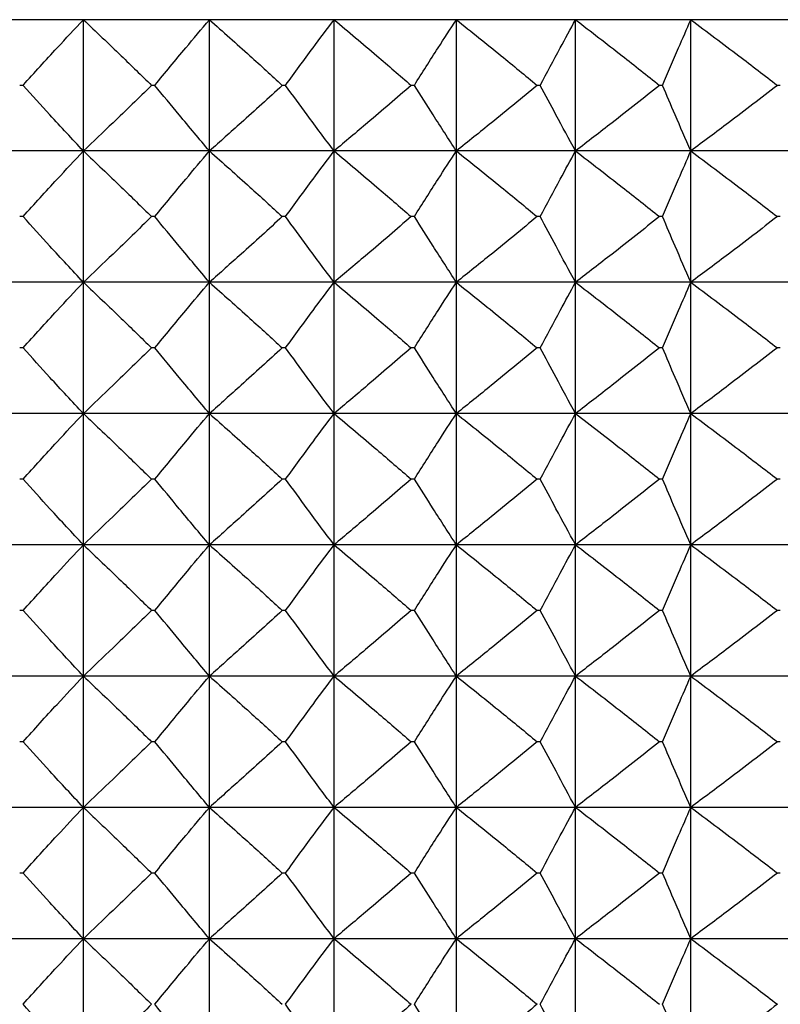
# Model space of a CAD drawing. Header units: millimetres. Extents: x 0 to 210, y 0 to 297.
# Tile 76 of 80: x 176.53 to 178.27, y 272.18 to 274.43. Entities that reach past the tile are written whole.
import ezdxf

# ---------------------------------------------------------------- set-up
doc = ezdxf.new("R2010")
doc.units = ezdxf.units.MM

msp = doc.modelspace()

# ---------------------------------------------------------------- linework, layer by layer
at = {"color": 7, "linetype": 'Continuous', "lineweight": 25}
for p, q in [((176.6774, 274.4273), (176.3878, 274.4273)), ((176.9655, 274.4273), (176.6774, 274.4273)), ((176.6774, 274.1273), (176.6774, 274.4273)), ((177.2502, 274.4273), (176.9655, 274.4273)), ((176.9655, 274.1273), (176.9655, 274.4273)), ((177.5297, 274.4273), (177.2502, 274.4273)), ((177.2502, 274.1273), (177.2502, 274.4273)), ((177.802, 274.4273), (177.5297, 274.4273)), ((177.5297, 274.1273), (177.5297, 274.4273)), ((178.0655, 274.4273), (177.802, 274.4273)), ((177.802, 274.1273), (177.802, 274.4273)), ((178.3182, 274.4273), (178.0655, 274.4273)), ((178.0655, 274.1273), (178.0655, 274.4273)), ((176.5396, 274.2773), (176.5319, 274.2773)), ((176.8408, 274.2773), (176.8332, 274.2773)), ((177.1395, 274.2773), (177.132, 274.2773)), ((177.4337, 274.2773), (177.4263, 274.2773)), ((177.7215, 274.2773), (177.7142, 274.2773)), ((178.0008, 274.2773), (177.9938, 274.2773)), ((178.2699, 274.2773), (178.2631, 274.2773)), ((176.6774, 274.1273), (176.3878, 274.1273)), ((176.6774, 273.8273), (176.6774, 274.1273)), ((176.9655, 274.1273), (176.6774, 274.1273)), ((176.9655, 273.8273), (176.9655, 274.1273)), ((177.2502, 274.1273), (176.9655, 274.1273)), ((177.2502, 273.8273), (177.2502, 274.1273)), ((177.5297, 274.1273), (177.2502, 274.1273)), ((177.5297, 273.8273), (177.5297, 274.1273)), ((177.802, 274.1273), (177.5297, 274.1273)), ((177.802, 273.8273), (177.802, 274.1273)), ((178.0655, 274.1273), (177.802, 274.1273)), ((178.0655, 273.8273), (178.0655, 274.1273)), ((178.3182, 274.1273), (178.0655, 274.1273)), ((176.5396, 273.9773), (176.5319, 273.9773)), ((176.8408, 273.9773), (176.8332, 273.9773)), ((177.1395, 273.9773), (177.132, 273.9773)), ((177.4337, 273.9773), (177.4263, 273.9773)), ((177.7215, 273.9773), (177.7142, 273.9773)), ((178.0008, 273.9773), (177.9938, 273.9773)), ((178.2699, 273.9773), (178.2631, 273.9773)), ((176.6774, 273.8273), (176.3878, 273.8273)), ((176.6774, 273.5273), (176.6774, 273.8273)), ((176.9655, 273.8273), (176.6774, 273.8273)), ((176.9655, 273.5273), (176.9655, 273.8273)), ((177.2502, 273.8273), (176.9655, 273.8273)), ((177.2502, 273.5273), (177.2502, 273.8273)), ((177.5297, 273.8273), (177.2502, 273.8273)), ((177.5297, 273.5273), (177.5297, 273.8273)), ((177.802, 273.8273), (177.5297, 273.8273)), ((177.802, 273.5273), (177.802, 273.8273)), ((178.0655, 273.8273), (177.802, 273.8273)), ((178.0655, 273.5273), (178.0655, 273.8273)), ((178.3182, 273.8273), (178.0655, 273.8273)), ((176.5396, 273.6773), (176.5319, 273.6773)), ((176.8408, 273.6773), (176.8332, 273.6773)), ((177.1395, 273.6773), (177.132, 273.6773)), ((177.4337, 273.6773), (177.4263, 273.6773)), ((177.7215, 273.6773), (177.7142, 273.6773)), ((178.0008, 273.6773), (177.9938, 273.6773)), ((178.2699, 273.6773), (178.2631, 273.6773)), ((176.6774, 273.5273), (176.3878, 273.5273)), ((176.6774, 273.2273), (176.6774, 273.5273)), ((176.9655, 273.5273), (176.6774, 273.5273)), ((176.9655, 273.2273), (176.9655, 273.5273)), ((177.2502, 273.5273), (176.9655, 273.5273)), ((177.2502, 273.2273), (177.2502, 273.5273)), ((177.5297, 273.5273), (177.2502, 273.5273)), ((177.5297, 273.2273), (177.5297, 273.5273)), ((177.802, 273.5273), (177.5297, 273.5273)), ((177.802, 273.2273), (177.802, 273.5273)), ((178.0655, 273.5273), (177.802, 273.5273)), ((178.0655, 273.2273), (178.0655, 273.5273)), ((178.3182, 273.5273), (178.0655, 273.5273)), ((176.5396, 273.3773), (176.5319, 273.3773)), ((176.8408, 273.3773), (176.8332, 273.3773)), ((177.1395, 273.3773), (177.132, 273.3773)), ((177.4337, 273.3773), (177.4263, 273.3773)), ((177.7215, 273.3773), (177.7142, 273.3773)), ((178.0008, 273.3773), (177.9938, 273.3773)), ((178.2699, 273.3773), (178.2631, 273.3773)), ((176.6774, 273.2273), (176.3878, 273.2273)), ((176.6774, 272.9273), (176.6774, 273.2273)), ((176.9655, 273.2273), (176.6774, 273.2273)), ((176.9655, 272.9273), (176.9655, 273.2273)), ((177.2502, 273.2273), (176.9655, 273.2273)), ((177.2502, 272.9273), (177.2502, 273.2273)), ((177.5297, 273.2273), (177.2502, 273.2273)), ((177.5297, 272.9273), (177.5297, 273.2273)), ((177.802, 273.2273), (177.5297, 273.2273)), ((177.802, 272.9273), (177.802, 273.2273)), ((178.0655, 273.2273), (177.802, 273.2273)), ((178.0655, 272.9273), (178.0655, 273.2273)), ((178.3182, 273.2273), (178.0655, 273.2273)), ((176.5396, 273.0773), (176.5319, 273.0773)), ((176.8408, 273.0773), (176.8332, 273.0773)), ((177.1395, 273.0773), (177.132, 273.0773)), ((177.4337, 273.0773), (177.4263, 273.0773)), ((177.7215, 273.0773), (177.7142, 273.0773)), ((178.0008, 273.0773), (177.9938, 273.0773)), ((178.2699, 273.0773), (178.2631, 273.0773)), ((176.6774, 272.9273), (176.3878, 272.9273)), ((176.6774, 272.6273), (176.6774, 272.9273)), ((176.9655, 272.9273), (176.6774, 272.9273)), ((176.9655, 272.6273), (176.9655, 272.9273)), ((177.2502, 272.9273), (176.9655, 272.9273)), ((177.2502, 272.6273), (177.2502, 272.9273)), ((177.5297, 272.9273), (177.2502, 272.9273)), ((177.5297, 272.6273), (177.5297, 272.9273)), ((177.802, 272.9273), (177.5297, 272.9273)), ((177.802, 272.6273), (177.802, 272.9273)), ((178.0655, 272.9273), (177.802, 272.9273)), ((178.0655, 272.6273), (178.0655, 272.9273)), ((178.3182, 272.9273), (178.0655, 272.9273)), ((176.5396, 272.7773), (176.5319, 272.7773)), ((176.8408, 272.7773), (176.8332, 272.7773)), ((177.1395, 272.7773), (177.132, 272.7773)), ((177.4337, 272.7773), (177.4263, 272.7773)), ((177.7215, 272.7773), (177.7142, 272.7773)), ((178.0008, 272.7773), (177.9938, 272.7773)), ((178.2699, 272.7773), (178.2631, 272.7773)), ((176.6774, 272.6273), (176.3878, 272.6273)), ((176.6774, 272.3273), (176.6774, 272.6273)), ((176.9655, 272.6273), (176.6774, 272.6273)), ((176.9655, 272.3273), (176.9655, 272.6273)), ((177.2502, 272.6273), (176.9655, 272.6273)), ((177.2502, 272.3273), (177.2502, 272.6273)), ((177.5297, 272.6273), (177.2502, 272.6273)), ((177.5297, 272.3273), (177.5297, 272.6273)), ((177.802, 272.6273), (177.5297, 272.6273)), ((177.802, 272.3273), (177.802, 272.6273)), ((178.0655, 272.6273), (177.802, 272.6273)), ((178.0655, 272.3273), (178.0655, 272.6273)), ((178.3182, 272.6273), (178.0655, 272.6273)), ((176.5396, 272.4773), (176.5319, 272.4773)), ((176.8408, 272.4773), (176.8332, 272.4773)), ((177.1395, 272.4773), (177.132, 272.4773)), ((177.4337, 272.4773), (177.4263, 272.4773)), ((177.7215, 272.4773), (177.7142, 272.4773)), ((178.0008, 272.4773), (177.9938, 272.4773)), ((178.2699, 272.4773), (178.2631, 272.4773)), ((176.6774, 272.3273), (176.3878, 272.3273)), ((176.6774, 272.0273), (176.6774, 272.3273)), ((176.9655, 272.3273), (176.6774, 272.3273)), ((176.9655, 272.0273), (176.9655, 272.3273)), ((177.2502, 272.3273), (176.9655, 272.3273)), ((177.2502, 272.0273), (177.2502, 272.3273)), ((177.5297, 272.3273), (177.2502, 272.3273)), ((177.5297, 272.0273), (177.5297, 272.3273)), ((177.802, 272.3273), (177.5297, 272.3273)), ((177.802, 272.0273), (177.802, 272.3273)), ((178.0655, 272.3273), (177.802, 272.3273)), ((178.0655, 272.0273), (178.0655, 272.3273)), ((178.3182, 272.3273), (178.0655, 272.3273))]:
    msp.add_line(p, q, dxfattribs=at)
for points, knots in [([(176.5396, 274.2773), (176.5654, 274.3059), (176.611, 274.3562), (176.6574, 274.4058), (176.6774, 274.4273)], [0, 0, 0, 0, 0.5676085, 1, 1, 1, 1]), ([(176.6774, 274.4273), (176.7063, 274.3999), (176.7585, 274.3502), (176.8101, 274.2998), (176.8332, 274.2773)], [0, 0, 0, 0, 0.552617, 1, 1, 1, 1]), ([(176.8408, 274.2773), (176.8642, 274.3059), (176.9054, 274.3561), (176.9474, 274.4058), (176.9655, 274.4273)], [0, 0, 0, 0, 0.5678376, 1, 1, 1, 1]), ([(176.9655, 274.4273), (176.9963, 274.3999), (177.0522, 274.3503), (177.1073, 274.2999), (177.132, 274.2773)], [0, 0, 0, 0, 0.5527732, 1, 1, 1, 1]), ([(177.1395, 274.2773), (177.1603, 274.3058), (177.1969, 274.3561), (177.2341, 274.4058), (177.2502, 274.4273)], [0, 0, 0, 0, 0.5680984, 1, 1, 1, 1]), ([(177.2502, 274.4273), (177.2828, 274.3999), (177.3419, 274.3503), (177.4002, 274.2999), (177.4263, 274.2773)], [0, 0, 0, 0, 0.5529034, 1, 1, 1, 1]), ([(177.4337, 274.2773), (177.4517, 274.3058), (177.4834, 274.356), (177.5157, 274.4058), (177.5297, 274.4273)], [0, 0, 0, 0, 0.568388, 1, 1, 1, 1]), ([(177.5297, 274.4273), (177.5639, 274.3999), (177.6257, 274.3503), (177.6869, 274.2999), (177.7142, 274.2773)], [0, 0, 0, 0, 0.55301, 1, 1, 1, 1]), ([(177.7215, 274.2773), (177.7366, 274.3058), (177.7631, 274.356), (177.7903, 274.4058), (177.802, 274.4273)], [0, 0, 0, 0, 0.5686967, 1, 1, 1, 1]), ([(177.802, 274.4273), (177.8376, 274.3999), (177.9018, 274.3503), (177.9654, 274.2999), (177.9938, 274.2773)], [0, 0, 0, 0, 0.553096, 1, 1, 1, 1]), ([(178.0008, 274.2773), (178.0129, 274.3058), (178.0342, 274.3559), (178.0561, 274.4058), (178.0655, 274.4273)], [0, 0, 0, 0, 0.569009, 1, 1, 1, 1]), ([(178.0655, 274.4273), (178.1021, 274.3999), (178.1683, 274.3503), (178.2339, 274.2999), (178.2631, 274.2773)], [0, 0, 0, 0, 0.5531633, 1, 1, 1, 1]), ([(176.6774, 274.1273), (176.6518, 274.1547), (176.6055, 274.2044), (176.56, 274.2548), (176.5396, 274.2773)], [0, 0, 0, 0, 0.552352, 1, 1, 1, 1]), ([(176.8332, 274.2773), (176.8039, 274.2487), (176.7523, 274.1984), (176.7, 274.1488), (176.6774, 274.1273)], [0, 0, 0, 0, 0.567344, 1, 1, 1, 1]), ([(176.9655, 274.1273), (176.9423, 274.1548), (176.9005, 274.2045), (176.8593, 274.2548), (176.8408, 274.2773)], [0, 0, 0, 0, 0.552122, 1, 1, 1, 1]), ([(177.132, 274.2773), (177.1007, 274.2487), (177.0455, 274.1984), (176.9897, 274.1488), (176.9655, 274.1273)], [0, 0, 0, 0, 0.567189, 1, 1, 1, 1]), ([(177.2502, 274.1273), (177.2297, 274.1548), (177.1924, 274.2045), (177.1559, 274.2548), (177.1395, 274.2773)], [0, 0, 0, 0, 0.55186, 1, 1, 1, 1]), ([(177.4263, 274.2773), (177.3932, 274.2487), (177.3349, 274.1983), (177.2758, 274.1488), (177.2502, 274.1273)], [0, 0, 0, 0, 0.5670597, 1, 1, 1, 1]), ([(177.5297, 274.1273), (177.5119, 274.1548), (177.4796, 274.2046), (177.4479, 274.2548), (177.4337, 274.2773)], [0, 0, 0, 0, 0.5515697, 1, 1, 1, 1]), ([(177.7142, 274.2773), (177.6795, 274.2487), (177.6184, 274.1983), (177.5565, 274.1488), (177.5297, 274.1273)], [0, 0, 0, 0, 0.566954, 1, 1, 1, 1]), ([(177.802, 274.1273), (177.7871, 274.1548), (177.7599, 274.2046), (177.7334, 274.2548), (177.7215, 274.2773)], [0, 0, 0, 0, 0.55126, 1, 1, 1, 1]), ([(177.9938, 274.2773), (177.9577, 274.2487), (177.8942, 274.1983), (177.8299, 274.1488), (177.802, 274.1273)], [0, 0, 0, 0, 0.566868, 1, 1, 1, 1]), ([(178.0655, 274.1273), (178.0534, 274.1548), (178.0316, 274.2047), (178.0103, 274.2548), (178.0008, 274.2773)], [0, 0, 0, 0, 0.550946, 1, 1, 1, 1]), ([(178.2631, 274.2773), (178.226, 274.2487), (178.1604, 274.1983), (178.0942, 274.1488), (178.0655, 274.1273)], [0, 0, 0, 0, 0.566801, 1, 1, 1, 1]), ([(176.5396, 273.9773), (176.5654, 274.0059), (176.611, 274.0562), (176.6574, 274.1058), (176.6774, 274.1273)], [0, 0, 0, 0, 0.567662, 1, 1, 1, 1]), ([(176.6774, 274.1273), (176.7063, 274.0999), (176.7585, 274.0502), (176.8101, 273.9998), (176.8332, 273.9773)], [0, 0, 0, 0, 0.552617, 1, 1, 1, 1]), ([(176.8408, 273.9773), (176.8642, 274.0059), (176.9054, 274.0561), (176.9474, 274.1058), (176.9655, 274.1273)], [0, 0, 0, 0, 0.567896, 1, 1, 1, 1]), ([(176.9655, 274.1273), (176.9963, 274.0999), (177.0522, 274.0503), (177.1073, 273.9998), (177.132, 273.9773)], [0, 0, 0, 0, 0.5527732, 1, 1, 1, 1]), ([(177.1395, 273.9773), (177.1603, 274.0059), (177.1969, 274.0561), (177.2341, 274.1058), (177.2502, 274.1273)], [0, 0, 0, 0, 0.5681627, 1, 1, 1, 1]), ([(177.2502, 274.1273), (177.2828, 274.0999), (177.3419, 274.0503), (177.4002, 273.9999), (177.4263, 273.9773)], [0, 0, 0, 0, 0.5529034, 1, 1, 1, 1]), ([(177.4337, 273.9773), (177.4517, 274.0058), (177.4834, 274.056), (177.5157, 274.1058), (177.5297, 274.1273)], [0, 0, 0, 0, 0.5684579, 1, 1, 1, 1]), ([(177.5297, 274.1273), (177.5639, 274.0999), (177.6257, 274.0503), (177.6869, 273.9999), (177.7142, 273.9773)], [0, 0, 0, 0, 0.55301, 1, 1, 1, 1]), ([(177.7215, 273.9773), (177.7366, 274.0058), (177.7631, 274.056), (177.7903, 274.1058), (177.802, 274.1273)], [0, 0, 0, 0, 0.568774, 1, 1, 1, 1]), ([(177.802, 274.1273), (177.8376, 274.0999), (177.9018, 274.0503), (177.9654, 273.9999), (177.9938, 273.9773)], [0, 0, 0, 0, 0.553096, 1, 1, 1, 1]), ([(178.0008, 273.9773), (178.0129, 274.0058), (178.0342, 274.0559), (178.0561, 274.1058), (178.0655, 274.1273)], [0, 0, 0, 0, 0.569093, 1, 1, 1, 1]), ([(178.0655, 274.1273), (178.1021, 274.0999), (178.1683, 274.0503), (178.2339, 273.9999), (178.2631, 273.9773)], [0, 0, 0, 0, 0.5531633, 1, 1, 1, 1]), ([(176.6774, 273.8273), (176.6518, 273.8548), (176.6055, 273.9044), (176.56, 273.9548), (176.5396, 273.9773)], [0, 0, 0, 0, 0.552328, 1, 1, 1, 1]), ([(176.8332, 273.9773), (176.8039, 273.9487), (176.7523, 273.8984), (176.7, 273.8488), (176.6774, 273.8273)], [0, 0, 0, 0, 0.567371, 1, 1, 1, 1]), ([(176.9655, 273.8273), (176.9423, 273.8548), (176.9005, 273.9045), (176.8593, 273.9548), (176.8408, 273.9773)], [0, 0, 0, 0, 0.552096, 1, 1, 1, 1]), ([(177.132, 273.9773), (177.1007, 273.9487), (177.0455, 273.8983), (176.9897, 273.8488), (176.9655, 273.8273)], [0, 0, 0, 0, 0.567214, 1, 1, 1, 1]), ([(177.2502, 273.8273), (177.2297, 273.8548), (177.1924, 273.9045), (177.1559, 273.9548), (177.1395, 273.9773)], [0, 0, 0, 0, 0.551831, 1, 1, 1, 1]), ([(177.4263, 273.9773), (177.3932, 273.9487), (177.3349, 273.8983), (177.2758, 273.8488), (177.2502, 273.8273)], [0, 0, 0, 0, 0.5670832, 1, 1, 1, 1]), ([(177.5297, 273.8273), (177.5119, 273.8548), (177.4796, 273.9046), (177.4479, 273.9548), (177.4337, 273.9773)], [0, 0, 0, 0, 0.551538, 1, 1, 1, 1]), ([(177.7142, 273.9773), (177.6795, 273.9487), (177.6184, 273.8983), (177.5565, 273.8488), (177.5297, 273.8273)], [0, 0, 0, 0, 0.5669758, 1, 1, 1, 1]), ([(177.802, 273.8273), (177.7871, 273.8548), (177.7599, 273.9046), (177.7334, 273.9548), (177.7215, 273.9773)], [0, 0, 0, 0, 0.551225, 1, 1, 1, 1]), ([(177.9938, 273.9773), (177.9577, 273.9487), (177.8942, 273.8983), (177.8299, 273.8488), (177.802, 273.8273)], [0, 0, 0, 0, 0.566889, 1, 1, 1, 1]), ([(178.0655, 273.8273), (178.0534, 273.8548), (178.0316, 273.9047), (178.0103, 273.9548), (178.0008, 273.9773)], [0, 0, 0, 0, 0.550908, 1, 1, 1, 1]), ([(178.2631, 273.9773), (178.226, 273.9487), (178.1604, 273.8983), (178.0942, 273.8488), (178.0655, 273.8273)], [0, 0, 0, 0, 0.566822, 1, 1, 1, 1]), ([(176.5396, 273.6773), (176.5654, 273.7059), (176.611, 273.7562), (176.6574, 273.8058), (176.6774, 273.8273)], [0, 0, 0, 0, 0.567632, 1, 1, 1, 1]), ([(176.6774, 273.8273), (176.7063, 273.7999), (176.7585, 273.7502), (176.8101, 273.6998), (176.8332, 273.6773)], [0, 0, 0, 0, 0.552638, 1, 1, 1, 1]), ([(176.8408, 273.6773), (176.8642, 273.7059), (176.9054, 273.7561), (176.9474, 273.8058), (176.9655, 273.8273)], [0, 0, 0, 0, 0.5678631, 1, 1, 1, 1]), ([(176.9655, 273.8273), (176.9963, 273.7999), (177.0522, 273.7503), (177.1073, 273.6998), (177.132, 273.6773)], [0, 0, 0, 0, 0.552793, 1, 1, 1, 1]), ([(177.1395, 273.6773), (177.1603, 273.7058), (177.1969, 273.7561), (177.2341, 273.8058), (177.2502, 273.8273)], [0, 0, 0, 0, 0.5681263, 1, 1, 1, 1]), ([(177.2502, 273.8273), (177.2828, 273.7999), (177.3419, 273.7503), (177.4002, 273.6998), (177.4263, 273.6773)], [0, 0, 0, 0, 0.552922, 1, 1, 1, 1]), ([(177.4337, 273.6773), (177.4517, 273.7058), (177.4834, 273.756), (177.5157, 273.8058), (177.5297, 273.8273)], [0, 0, 0, 0, 0.568418, 1, 1, 1, 1]), ([(177.5297, 273.8273), (177.5639, 273.7999), (177.6257, 273.7503), (177.6869, 273.6998), (177.7142, 273.6773)], [0, 0, 0, 0, 0.553028, 1, 1, 1, 1]), ([(177.7215, 273.6773), (177.7366, 273.7058), (177.7631, 273.756), (177.7903, 273.8058), (177.802, 273.8273)], [0, 0, 0, 0, 0.56873, 1, 1, 1, 1]), ([(177.802, 273.8273), (177.8376, 273.7999), (177.9018, 273.7503), (177.9654, 273.6998), (177.9938, 273.6773)], [0, 0, 0, 0, 0.553113, 1, 1, 1, 1]), ([(178.0008, 273.6773), (178.0129, 273.7058), (178.0342, 273.7559), (178.0561, 273.8058), (178.0655, 273.8273)], [0, 0, 0, 0, 0.5690456, 1, 1, 1, 1]), ([(178.0655, 273.8273), (178.1021, 273.7999), (178.1683, 273.7503), (178.2339, 273.6998), (178.2631, 273.6773)], [0, 0, 0, 0, 0.553179, 1, 1, 1, 1]), ([(176.6774, 273.5273), (176.6518, 273.5547), (176.6055, 273.6044), (176.56, 273.6548), (176.5396, 273.6773)], [0, 0, 0, 0, 0.552328, 1, 1, 1, 1]), ([(176.8332, 273.6773), (176.8039, 273.6487), (176.7523, 273.5984), (176.7, 273.5488), (176.6774, 273.5273)], [0, 0, 0, 0, 0.567324, 1, 1, 1, 1]), ([(176.9655, 273.5273), (176.9423, 273.5548), (176.9005, 273.6045), (176.8593, 273.6548), (176.8408, 273.6773)], [0, 0, 0, 0, 0.552096, 1, 1, 1, 1]), ([(177.132, 273.6773), (177.1007, 273.6487), (177.0455, 273.5984), (176.9897, 273.5488), (176.9655, 273.5273)], [0, 0, 0, 0, 0.5671697, 1, 1, 1, 1]), ([(177.2502, 273.5273), (177.2297, 273.5548), (177.1924, 273.6045), (177.1559, 273.6548), (177.1395, 273.6773)], [0, 0, 0, 0, 0.551831, 1, 1, 1, 1]), ([(177.4263, 273.6773), (177.3932, 273.6487), (177.3348, 273.5983), (177.2758, 273.5488), (177.2502, 273.5273)], [0, 0, 0, 0, 0.567042, 1, 1, 1, 1]), ([(177.5297, 273.5273), (177.5119, 273.5548), (177.4796, 273.6046), (177.4479, 273.6548), (177.4337, 273.6773)], [0, 0, 0, 0, 0.551538, 1, 1, 1, 1]), ([(177.7142, 273.6773), (177.6795, 273.6487), (177.6184, 273.5983), (177.5565, 273.5488), (177.5297, 273.5273)], [0, 0, 0, 0, 0.566936, 1, 1, 1, 1]), ([(177.802, 273.5273), (177.7871, 273.5548), (177.7599, 273.6046), (177.7334, 273.6548), (177.7215, 273.6773)], [0, 0, 0, 0, 0.551225, 1, 1, 1, 1]), ([(177.9938, 273.6773), (177.9577, 273.6487), (177.8942, 273.5983), (177.8299, 273.5488), (177.802, 273.5273)], [0, 0, 0, 0, 0.566852, 1, 1, 1, 1]), ([(178.0655, 273.5273), (178.0534, 273.5548), (178.0316, 273.6047), (178.0103, 273.6548), (178.0008, 273.6773)], [0, 0, 0, 0, 0.550908, 1, 1, 1, 1]), ([(178.2631, 273.6773), (178.226, 273.6487), (178.1604, 273.5983), (178.0942, 273.5488), (178.0655, 273.5273)], [0, 0, 0, 0, 0.566785, 1, 1, 1, 1]), ([(176.5396, 273.3773), (176.5654, 273.4059), (176.611, 273.4562), (176.6574, 273.5058), (176.6774, 273.5273)], [0, 0, 0, 0, 0.567662, 1, 1, 1, 1]), ([(176.6774, 273.5273), (176.7063, 273.4999), (176.7585, 273.4502), (176.8101, 273.3998), (176.8332, 273.3773)], [0, 0, 0, 0, 0.552617, 1, 1, 1, 1]), ([(176.8408, 273.3773), (176.8642, 273.4059), (176.9054, 273.4561), (176.9474, 273.5058), (176.9655, 273.5273)], [0, 0, 0, 0, 0.567896, 1, 1, 1, 1]), ([(176.9655, 273.5273), (176.9963, 273.4999), (177.0522, 273.4503), (177.1073, 273.3999), (177.132, 273.3773)], [0, 0, 0, 0, 0.5527732, 1, 1, 1, 1]), ([(177.1395, 273.3773), (177.1603, 273.4059), (177.1969, 273.4561), (177.2341, 273.5058), (177.2502, 273.5273)], [0, 0, 0, 0, 0.5681627, 1, 1, 1, 1]), ([(177.2502, 273.5273), (177.2828, 273.4999), (177.3419, 273.4503), (177.4002, 273.3999), (177.4263, 273.3773)], [0, 0, 0, 0, 0.5529034, 1, 1, 1, 1]), ([(177.4337, 273.3773), (177.4517, 273.4058), (177.4834, 273.456), (177.5157, 273.5058), (177.5297, 273.5273)], [0, 0, 0, 0, 0.5684579, 1, 1, 1, 1]), ([(177.5297, 273.5273), (177.5639, 273.4999), (177.6257, 273.4503), (177.6869, 273.3999), (177.7142, 273.3773)], [0, 0, 0, 0, 0.55301, 1, 1, 1, 1]), ([(177.7215, 273.3773), (177.7366, 273.4058), (177.7631, 273.456), (177.7903, 273.5058), (177.802, 273.5273)], [0, 0, 0, 0, 0.568774, 1, 1, 1, 1]), ([(177.802, 273.5273), (177.8376, 273.4999), (177.9018, 273.4503), (177.9654, 273.3999), (177.9938, 273.3773)], [0, 0, 0, 0, 0.553096, 1, 1, 1, 1]), ([(178.0008, 273.3773), (178.0129, 273.4058), (178.0342, 273.4559), (178.0561, 273.5058), (178.0655, 273.5273)], [0, 0, 0, 0, 0.569093, 1, 1, 1, 1]), ([(178.0655, 273.5273), (178.1021, 273.4999), (178.1683, 273.4503), (178.2339, 273.3999), (178.2631, 273.3773)], [0, 0, 0, 0, 0.5531633, 1, 1, 1, 1]), ([(176.6774, 273.2273), (176.6518, 273.2547), (176.6055, 273.3044), (176.56, 273.3548), (176.5396, 273.3773)], [0, 0, 0, 0, 0.552352, 1, 1, 1, 1]), ([(176.8332, 273.3773), (176.8039, 273.3487), (176.7523, 273.2984), (176.7, 273.2488), (176.6774, 273.2273)], [0, 0, 0, 0, 0.567344, 1, 1, 1, 1]), ([(176.9655, 273.2273), (176.9423, 273.2548), (176.9005, 273.3045), (176.8593, 273.3548), (176.8408, 273.3773)], [0, 0, 0, 0, 0.552122, 1, 1, 1, 1]), ([(177.132, 273.3773), (177.1007, 273.3487), (177.0455, 273.2984), (176.9897, 273.2488), (176.9655, 273.2273)], [0, 0, 0, 0, 0.567189, 1, 1, 1, 1]), ([(177.2502, 273.2273), (177.2297, 273.2548), (177.1924, 273.3045), (177.1559, 273.3548), (177.1395, 273.3773)], [0, 0, 0, 0, 0.55186, 1, 1, 1, 1]), ([(177.4263, 273.3773), (177.3932, 273.3487), (177.3349, 273.2983), (177.2758, 273.2488), (177.2502, 273.2273)], [0, 0, 0, 0, 0.5670597, 1, 1, 1, 1]), ([(177.5297, 273.2273), (177.5119, 273.2548), (177.4796, 273.3046), (177.4479, 273.3548), (177.4337, 273.3773)], [0, 0, 0, 0, 0.5515697, 1, 1, 1, 1]), ([(177.7142, 273.3773), (177.6795, 273.3487), (177.6184, 273.2983), (177.5565, 273.2488), (177.5297, 273.2273)], [0, 0, 0, 0, 0.566954, 1, 1, 1, 1]), ([(177.802, 273.2273), (177.7871, 273.2548), (177.7599, 273.3046), (177.7334, 273.3548), (177.7215, 273.3773)], [0, 0, 0, 0, 0.55126, 1, 1, 1, 1]), ([(177.9938, 273.3773), (177.9577, 273.3487), (177.8942, 273.2983), (177.8299, 273.2488), (177.802, 273.2273)], [0, 0, 0, 0, 0.566868, 1, 1, 1, 1]), ([(178.0655, 273.2273), (178.0534, 273.2548), (178.0316, 273.3047), (178.0103, 273.3548), (178.0008, 273.3773)], [0, 0, 0, 0, 0.550946, 1, 1, 1, 1]), ([(178.2631, 273.3773), (178.226, 273.3487), (178.1604, 273.2983), (178.0942, 273.2488), (178.0655, 273.2273)], [0, 0, 0, 0, 0.566801, 1, 1, 1, 1]), ([(176.5396, 273.0773), (176.5654, 273.1059), (176.611, 273.1562), (176.6574, 273.2058), (176.6774, 273.2273)], [0, 0, 0, 0, 0.567662, 1, 1, 1, 1]), ([(176.6774, 273.2273), (176.7063, 273.1999), (176.7585, 273.1502), (176.8101, 273.0998), (176.8332, 273.0773)], [0, 0, 0, 0, 0.552617, 1, 1, 1, 1]), ([(176.8408, 273.0773), (176.8642, 273.1059), (176.9054, 273.1561), (176.9474, 273.2058), (176.9655, 273.2273)], [0, 0, 0, 0, 0.567896, 1, 1, 1, 1]), ([(176.9655, 273.2273), (176.9963, 273.1999), (177.0522, 273.1503), (177.1073, 273.0998), (177.132, 273.0773)], [0, 0, 0, 0, 0.5527732, 1, 1, 1, 1]), ([(177.1395, 273.0773), (177.1603, 273.1059), (177.1969, 273.1561), (177.2341, 273.2058), (177.2502, 273.2273)], [0, 0, 0, 0, 0.5681627, 1, 1, 1, 1]), ([(177.2502, 273.2273), (177.2828, 273.1999), (177.3419, 273.1503), (177.4002, 273.0999), (177.4263, 273.0773)], [0, 0, 0, 0, 0.5529034, 1, 1, 1, 1]), ([(177.4337, 273.0773), (177.4517, 273.1058), (177.4834, 273.156), (177.5157, 273.2058), (177.5297, 273.2273)], [0, 0, 0, 0, 0.5684579, 1, 1, 1, 1]), ([(177.5297, 273.2273), (177.5639, 273.1999), (177.6257, 273.1503), (177.6869, 273.0999), (177.7142, 273.0773)], [0, 0, 0, 0, 0.55301, 1, 1, 1, 1]), ([(177.7215, 273.0773), (177.7366, 273.1058), (177.7631, 273.156), (177.7903, 273.2058), (177.802, 273.2273)], [0, 0, 0, 0, 0.568774, 1, 1, 1, 1]), ([(177.802, 273.2273), (177.8376, 273.1999), (177.9018, 273.1503), (177.9654, 273.0999), (177.9938, 273.0773)], [0, 0, 0, 0, 0.553096, 1, 1, 1, 1]), ([(178.0008, 273.0773), (178.0129, 273.1058), (178.0342, 273.1559), (178.0561, 273.2058), (178.0655, 273.2273)], [0, 0, 0, 0, 0.569093, 1, 1, 1, 1]), ([(178.0655, 273.2273), (178.1021, 273.1999), (178.1683, 273.1503), (178.2339, 273.0999), (178.2631, 273.0773)], [0, 0, 0, 0, 0.5531633, 1, 1, 1, 1]), ([(176.6774, 272.9273), (176.6518, 272.9547), (176.6055, 273.0044), (176.56, 273.0548), (176.5396, 273.0773)], [0, 0, 0, 0, 0.552328, 1, 1, 1, 1]), ([(176.8332, 273.0773), (176.8039, 273.0487), (176.7523, 272.9984), (176.7, 272.9488), (176.6774, 272.9273)], [0, 0, 0, 0, 0.567371, 1, 1, 1, 1]), ([(176.9655, 272.9273), (176.9423, 272.9548), (176.9005, 273.0045), (176.8593, 273.0548), (176.8408, 273.0773)], [0, 0, 0, 0, 0.552096, 1, 1, 1, 1]), ([(177.132, 273.0773), (177.1007, 273.0487), (177.0455, 272.9983), (176.9897, 272.9488), (176.9655, 272.9273)], [0, 0, 0, 0, 0.567214, 1, 1, 1, 1]), ([(177.2502, 272.9273), (177.2297, 272.9548), (177.1924, 273.0045), (177.1559, 273.0548), (177.1395, 273.0773)], [0, 0, 0, 0, 0.551831, 1, 1, 1, 1]), ([(177.4263, 273.0773), (177.3932, 273.0487), (177.3349, 272.9983), (177.2758, 272.9488), (177.2502, 272.9273)], [0, 0, 0, 0, 0.5670832, 1, 1, 1, 1]), ([(177.5297, 272.9273), (177.5119, 272.9548), (177.4796, 273.0046), (177.4479, 273.0548), (177.4337, 273.0773)], [0, 0, 0, 0, 0.551538, 1, 1, 1, 1]), ([(177.7142, 273.0773), (177.6795, 273.0487), (177.6184, 272.9983), (177.5565, 272.9488), (177.5297, 272.9273)], [0, 0, 0, 0, 0.5669758, 1, 1, 1, 1]), ([(177.802, 272.9273), (177.7871, 272.9548), (177.7599, 273.0046), (177.7334, 273.0548), (177.7215, 273.0773)], [0, 0, 0, 0, 0.551225, 1, 1, 1, 1]), ([(177.9938, 273.0773), (177.9577, 273.0487), (177.8942, 272.9983), (177.8299, 272.9488), (177.802, 272.9273)], [0, 0, 0, 0, 0.566889, 1, 1, 1, 1]), ([(178.0655, 272.9273), (178.0534, 272.9548), (178.0316, 273.0047), (178.0103, 273.0548), (178.0008, 273.0773)], [0, 0, 0, 0, 0.550908, 1, 1, 1, 1]), ([(178.2631, 273.0773), (178.226, 273.0487), (178.1604, 272.9983), (178.0942, 272.9488), (178.0655, 272.9273)], [0, 0, 0, 0, 0.566822, 1, 1, 1, 1]), ([(176.5396, 272.7773), (176.5654, 272.8059), (176.611, 272.8562), (176.6574, 272.9058), (176.6774, 272.9273)], [0, 0, 0, 0, 0.567632, 1, 1, 1, 1]), ([(176.6774, 272.9273), (176.7063, 272.8999), (176.7585, 272.8502), (176.8101, 272.7998), (176.8332, 272.7773)], [0, 0, 0, 0, 0.552638, 1, 1, 1, 1]), ([(176.8408, 272.7773), (176.8642, 272.8059), (176.9054, 272.8561), (176.9474, 272.9058), (176.9655, 272.9273)], [0, 0, 0, 0, 0.5678631, 1, 1, 1, 1]), ([(176.9655, 272.9273), (176.9963, 272.8999), (177.0522, 272.8503), (177.1073, 272.7998), (177.132, 272.7773)], [0, 0, 0, 0, 0.552793, 1, 1, 1, 1]), ([(177.1395, 272.7773), (177.1603, 272.8058), (177.1969, 272.8561), (177.2341, 272.9058), (177.2502, 272.9273)], [0, 0, 0, 0, 0.5681263, 1, 1, 1, 1]), ([(177.2502, 272.9273), (177.2828, 272.8999), (177.3419, 272.8503), (177.4002, 272.7998), (177.4263, 272.7773)], [0, 0, 0, 0, 0.552922, 1, 1, 1, 1]), ([(177.4337, 272.7773), (177.4517, 272.8058), (177.4834, 272.856), (177.5157, 272.9058), (177.5297, 272.9273)], [0, 0, 0, 0, 0.568418, 1, 1, 1, 1]), ([(177.5297, 272.9273), (177.5639, 272.8999), (177.6257, 272.8503), (177.6869, 272.7998), (177.7142, 272.7773)], [0, 0, 0, 0, 0.553028, 1, 1, 1, 1]), ([(177.7215, 272.7773), (177.7366, 272.8058), (177.7631, 272.856), (177.7903, 272.9058), (177.802, 272.9273)], [0, 0, 0, 0, 0.56873, 1, 1, 1, 1]), ([(177.802, 272.9273), (177.8376, 272.8999), (177.9018, 272.8503), (177.9654, 272.7998), (177.9938, 272.7773)], [0, 0, 0, 0, 0.553113, 1, 1, 1, 1]), ([(178.0008, 272.7773), (178.0129, 272.8058), (178.0342, 272.8559), (178.0561, 272.9058), (178.0655, 272.9273)], [0, 0, 0, 0, 0.5690456, 1, 1, 1, 1]), ([(178.0655, 272.9273), (178.1021, 272.8999), (178.1683, 272.8503), (178.2339, 272.7998), (178.2631, 272.7773)], [0, 0, 0, 0, 0.553179, 1, 1, 1, 1]), ([(176.6774, 272.6273), (176.6518, 272.6547), (176.6055, 272.7044), (176.56, 272.7548), (176.5396, 272.7773)], [0, 0, 0, 0, 0.552328, 1, 1, 1, 1]), ([(176.8332, 272.7773), (176.8039, 272.7487), (176.7523, 272.6984), (176.7, 272.6488), (176.6774, 272.6273)], [0, 0, 0, 0, 0.567324, 1, 1, 1, 1]), ([(176.9655, 272.6273), (176.9423, 272.6548), (176.9005, 272.7045), (176.8593, 272.7548), (176.8408, 272.7773)], [0, 0, 0, 0, 0.552096, 1, 1, 1, 1]), ([(177.132, 272.7773), (177.1007, 272.7487), (177.0455, 272.6984), (176.9897, 272.6488), (176.9655, 272.6273)], [0, 0, 0, 0, 0.5671697, 1, 1, 1, 1]), ([(177.2502, 272.6273), (177.2297, 272.6548), (177.1924, 272.7045), (177.1559, 272.7548), (177.1395, 272.7773)], [0, 0, 0, 0, 0.551831, 1, 1, 1, 1]), ([(177.4263, 272.7773), (177.3932, 272.7487), (177.3348, 272.6983), (177.2758, 272.6488), (177.2502, 272.6273)], [0, 0, 0, 0, 0.567042, 1, 1, 1, 1]), ([(177.5297, 272.6273), (177.5119, 272.6548), (177.4796, 272.7046), (177.4479, 272.7548), (177.4337, 272.7773)], [0, 0, 0, 0, 0.551538, 1, 1, 1, 1]), ([(177.7142, 272.7773), (177.6795, 272.7487), (177.6184, 272.6983), (177.5565, 272.6488), (177.5297, 272.6273)], [0, 0, 0, 0, 0.566936, 1, 1, 1, 1]), ([(177.802, 272.6273), (177.7871, 272.6548), (177.7599, 272.7046), (177.7334, 272.7548), (177.7215, 272.7773)], [0, 0, 0, 0, 0.551225, 1, 1, 1, 1]), ([(177.9938, 272.7773), (177.9577, 272.7487), (177.8942, 272.6983), (177.8299, 272.6488), (177.802, 272.6273)], [0, 0, 0, 0, 0.566852, 1, 1, 1, 1]), ([(178.0655, 272.6273), (178.0534, 272.6548), (178.0316, 272.7047), (178.0103, 272.7548), (178.0008, 272.7773)], [0, 0, 0, 0, 0.550908, 1, 1, 1, 1]), ([(178.2631, 272.7773), (178.226, 272.7487), (178.1604, 272.6983), (178.0942, 272.6488), (178.0655, 272.6273)], [0, 0, 0, 0, 0.566785, 1, 1, 1, 1]), ([(176.5396, 272.4773), (176.5654, 272.5059), (176.611, 272.5562), (176.6574, 272.6058), (176.6774, 272.6273)], [0, 0, 0, 0, 0.567662, 1, 1, 1, 1]), ([(176.6774, 272.6273), (176.7063, 272.5999), (176.7585, 272.5502), (176.8101, 272.4998), (176.8332, 272.4773)], [0, 0, 0, 0, 0.552617, 1, 1, 1, 1]), ([(176.8408, 272.4773), (176.8642, 272.5059), (176.9054, 272.5561), (176.9474, 272.6058), (176.9655, 272.6273)], [0, 0, 0, 0, 0.567896, 1, 1, 1, 1]), ([(176.9655, 272.6273), (176.9963, 272.5999), (177.0522, 272.5503), (177.1073, 272.4999), (177.132, 272.4773)], [0, 0, 0, 0, 0.5527732, 1, 1, 1, 1]), ([(177.1395, 272.4773), (177.1603, 272.5059), (177.1969, 272.5561), (177.2341, 272.6058), (177.2502, 272.6273)], [0, 0, 0, 0, 0.5681627, 1, 1, 1, 1]), ([(177.2502, 272.6273), (177.2828, 272.5999), (177.3419, 272.5503), (177.4002, 272.4999), (177.4263, 272.4773)], [0, 0, 0, 0, 0.5529034, 1, 1, 1, 1]), ([(177.4337, 272.4773), (177.4517, 272.5058), (177.4834, 272.556), (177.5157, 272.6058), (177.5297, 272.6273)], [0, 0, 0, 0, 0.5684579, 1, 1, 1, 1]), ([(177.5297, 272.6273), (177.5639, 272.5999), (177.6257, 272.5503), (177.6869, 272.4999), (177.7142, 272.4773)], [0, 0, 0, 0, 0.55301, 1, 1, 1, 1]), ([(177.7215, 272.4773), (177.7366, 272.5058), (177.7631, 272.556), (177.7903, 272.6058), (177.802, 272.6273)], [0, 0, 0, 0, 0.568774, 1, 1, 1, 1]), ([(177.802, 272.6273), (177.8376, 272.5999), (177.9018, 272.5503), (177.9654, 272.4999), (177.9938, 272.4773)], [0, 0, 0, 0, 0.553096, 1, 1, 1, 1]), ([(178.0008, 272.4773), (178.0129, 272.5058), (178.0342, 272.5559), (178.0561, 272.6058), (178.0655, 272.6273)], [0, 0, 0, 0, 0.569093, 1, 1, 1, 1]), ([(178.0655, 272.6273), (178.1021, 272.5999), (178.1683, 272.5503), (178.2339, 272.4999), (178.2631, 272.4773)], [0, 0, 0, 0, 0.5531633, 1, 1, 1, 1]), ([(176.6774, 272.3273), (176.6518, 272.3547), (176.6055, 272.4044), (176.56, 272.4548), (176.5396, 272.4773)], [0, 0, 0, 0, 0.552352, 1, 1, 1, 1]), ([(176.8332, 272.4773), (176.8039, 272.4487), (176.7523, 272.3984), (176.7, 272.3488), (176.6774, 272.3273)], [0, 0, 0, 0, 0.567344, 1, 1, 1, 1]), ([(176.9655, 272.3273), (176.9423, 272.3548), (176.9005, 272.4045), (176.8593, 272.4548), (176.8408, 272.4773)], [0, 0, 0, 0, 0.552122, 1, 1, 1, 1]), ([(177.132, 272.4773), (177.1007, 272.4487), (177.0455, 272.3984), (176.9897, 272.3488), (176.9655, 272.3273)], [0, 0, 0, 0, 0.567189, 1, 1, 1, 1]), ([(177.2502, 272.3273), (177.2297, 272.3548), (177.1924, 272.4045), (177.1559, 272.4548), (177.1395, 272.4773)], [0, 0, 0, 0, 0.55186, 1, 1, 1, 1]), ([(177.4263, 272.4773), (177.3932, 272.4487), (177.3349, 272.3983), (177.2758, 272.3488), (177.2502, 272.3273)], [0, 0, 0, 0, 0.5670597, 1, 1, 1, 1]), ([(177.5297, 272.3273), (177.5119, 272.3548), (177.4796, 272.4046), (177.4479, 272.4548), (177.4337, 272.4773)], [0, 0, 0, 0, 0.5515697, 1, 1, 1, 1]), ([(177.7142, 272.4773), (177.6795, 272.4487), (177.6184, 272.3983), (177.5565, 272.3488), (177.5297, 272.3273)], [0, 0, 0, 0, 0.566954, 1, 1, 1, 1]), ([(177.802, 272.3273), (177.7871, 272.3548), (177.7599, 272.4046), (177.7334, 272.4548), (177.7215, 272.4773)], [0, 0, 0, 0, 0.55126, 1, 1, 1, 1]), ([(177.9938, 272.4773), (177.9577, 272.4487), (177.8942, 272.3983), (177.8299, 272.3488), (177.802, 272.3273)], [0, 0, 0, 0, 0.566868, 1, 1, 1, 1]), ([(178.0655, 272.3273), (178.0534, 272.3548), (178.0316, 272.4047), (178.0103, 272.4548), (178.0008, 272.4773)], [0, 0, 0, 0, 0.550946, 1, 1, 1, 1]), ([(178.2631, 272.4773), (178.226, 272.4487), (178.1604, 272.3983), (178.0942, 272.3488), (178.0655, 272.3273)], [0, 0, 0, 0, 0.566801, 1, 1, 1, 1]), ([(176.5396, 272.1773), (176.5654, 272.2059), (176.611, 272.2562), (176.6574, 272.3058), (176.6774, 272.3273)], [0, 0, 0, 0, 0.567662, 1, 1, 1, 1]), ([(176.6774, 272.3273), (176.7063, 272.2999), (176.7585, 272.2502), (176.8101, 272.1998), (176.8332, 272.1773)], [0, 0, 0, 0, 0.552617, 1, 1, 1, 1]), ([(176.8408, 272.1773), (176.8642, 272.2059), (176.9054, 272.2561), (176.9474, 272.3058), (176.9655, 272.3273)], [0, 0, 0, 0, 0.567896, 1, 1, 1, 1]), ([(176.9655, 272.3273), (176.9963, 272.2999), (177.0522, 272.2503), (177.1073, 272.1998), (177.132, 272.1773)], [0, 0, 0, 0, 0.5527732, 1, 1, 1, 1]), ([(177.1395, 272.1773), (177.1603, 272.2058), (177.1969, 272.2561), (177.2341, 272.3058), (177.2502, 272.3273)], [0, 0, 0, 0, 0.5681627, 1, 1, 1, 1]), ([(177.2502, 272.3273), (177.2828, 272.2999), (177.3419, 272.2503), (177.4002, 272.1998), (177.4263, 272.1773)], [0, 0, 0, 0, 0.5529034, 1, 1, 1, 1]), ([(177.4337, 272.1773), (177.4517, 272.2058), (177.4834, 272.256), (177.5157, 272.3058), (177.5297, 272.3273)], [0, 0, 0, 0, 0.5684579, 1, 1, 1, 1]), ([(177.5297, 272.3273), (177.5639, 272.2999), (177.6257, 272.2503), (177.6869, 272.1999), (177.7142, 272.1773)], [0, 0, 0, 0, 0.55301, 1, 1, 1, 1]), ([(177.7215, 272.1773), (177.7366, 272.2058), (177.7631, 272.256), (177.7903, 272.3058), (177.802, 272.3273)], [0, 0, 0, 0, 0.568774, 1, 1, 1, 1]), ([(177.802, 272.3273), (177.8376, 272.2999), (177.9018, 272.2503), (177.9654, 272.1999), (177.9938, 272.1773)], [0, 0, 0, 0, 0.553096, 1, 1, 1, 1]), ([(178.0008, 272.1773), (178.0129, 272.2058), (178.0342, 272.2559), (178.0561, 272.3058), (178.0655, 272.3273)], [0, 0, 0, 0, 0.569093, 1, 1, 1, 1]), ([(178.0655, 272.3273), (178.1021, 272.2999), (178.1683, 272.2503), (178.2339, 272.1999), (178.2631, 272.1773)], [0, 0, 0, 0, 0.5531633, 1, 1, 1, 1]), ([(176.6774, 272.0273), (176.6518, 272.0547), (176.6055, 272.1044), (176.56, 272.1548), (176.5396, 272.1773)], [0, 0, 0, 0, 0.552328, 1, 1, 1, 1]), ([(176.8332, 272.1773), (176.8039, 272.1487), (176.7523, 272.0984), (176.7, 272.0488), (176.6774, 272.0273)], [0, 0, 0, 0, 0.567371, 1, 1, 1, 1]), ([(176.9655, 272.0273), (176.9423, 272.0548), (176.9005, 272.1045), (176.8593, 272.1548), (176.8408, 272.1773)], [0, 0, 0, 0, 0.552096, 1, 1, 1, 1]), ([(177.2502, 272.0273), (177.2297, 272.0548), (177.1924, 272.1045), (177.1559, 272.1548), (177.1395, 272.1773)], [0, 0, 0, 0, 0.551831, 1, 1, 1, 1]), ([(177.4263, 272.1773), (177.3932, 272.1487), (177.3349, 272.0983), (177.2758, 272.0488), (177.2502, 272.0273)], [0, 0, 0, 0, 0.5670832, 1, 1, 1, 1]), ([(177.5297, 272.0273), (177.5119, 272.0548), (177.4796, 272.1046), (177.4479, 272.1548), (177.4337, 272.1773)], [0, 0, 0, 0, 0.551538, 1, 1, 1, 1]), ([(177.7142, 272.1773), (177.6795, 272.1487), (177.6184, 272.0983), (177.5565, 272.0488), (177.5297, 272.0273)], [0, 0, 0, 0, 0.5669758, 1, 1, 1, 1]), ([(177.802, 272.0273), (177.7871, 272.0548), (177.7599, 272.1046), (177.7334, 272.1548), (177.7215, 272.1773)], [0, 0, 0, 0, 0.551225, 1, 1, 1, 1]), ([(178.0655, 272.0273), (178.0534, 272.0548), (178.0316, 272.1047), (178.0103, 272.1548), (178.0008, 272.1773)], [0, 0, 0, 0, 0.550908, 1, 1, 1, 1]), ([(178.2631, 272.1773), (178.226, 272.1487), (178.1604, 272.0983), (178.0942, 272.0488), (178.0655, 272.0273)], [0, 0, 0, 0, 0.566822, 1, 1, 1, 1])]:
    msp.add_open_spline(points, degree=3, knots=knots, dxfattribs=at)

doc.saveas('drawing.dxf')
